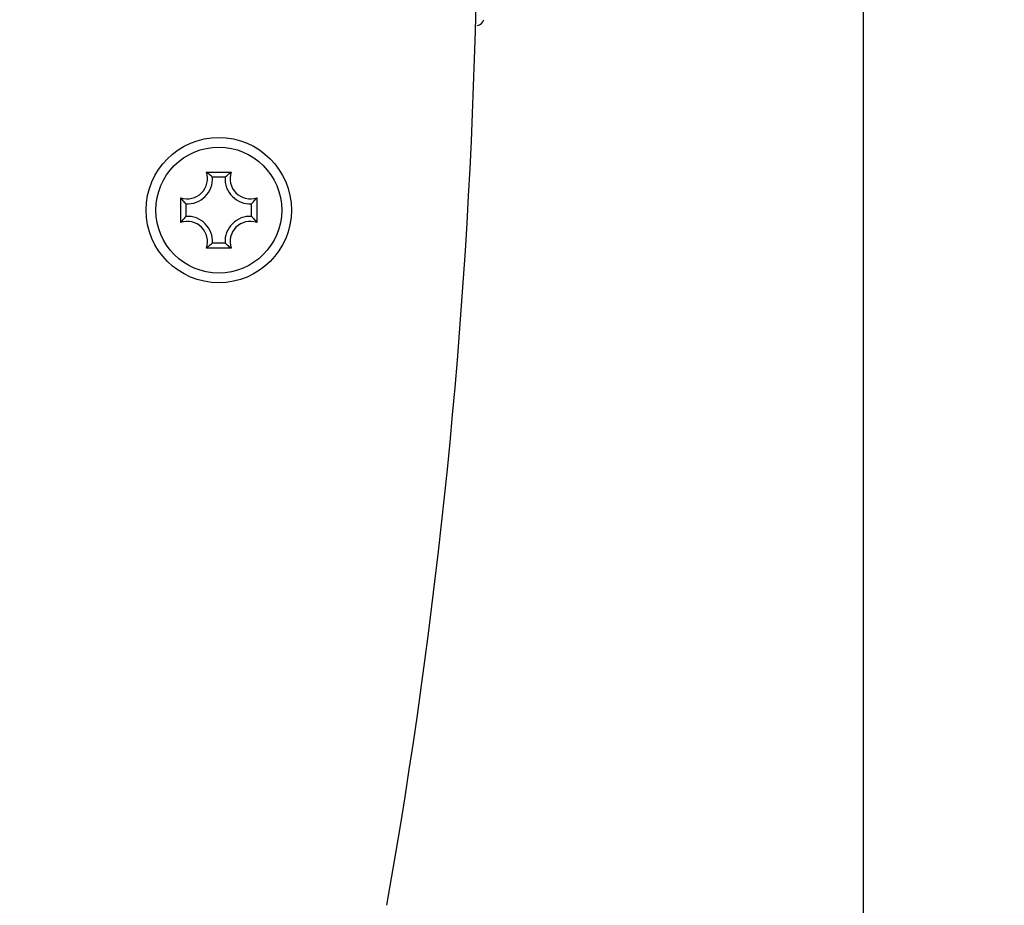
# Model space of a CAD drawing. Header units: millimetres. Extents: x 0 to 420, y 0 to 297.
# Tile 94 of 104: x 362 to 372, y 215 to 224. Entities that reach past the tile are written whole.
import ezdxf

# ---------------------------------------------------------------- set-up
doc = ezdxf.new("R2010")
doc.units = ezdxf.units.MM
doc.header["$LTSCALE"] = 23.1
doc.layers.get('0').update_dxf_attribs({"linetype": 'CONTINUOUS'})
doc.layers.add('DIM_PILOTEES', color=7, linetype='CONTINUOUS')
doc.styles.get("Standard").update_dxf_attribs({"font": 'txt', "width": 0.7})
doc.dimstyles.new('DIMSTYLE_1', dxfattribs={"dimtxt": 2.5, "dimasz": 3.5, "dimexe": 2, "dimexo": 0, "dimtad": 1, "dimdec": 0, "dimlfac": 4, "dimdsep": 46, "dimtxsty": 'STANDARD', "dimblk": '_FILLED', "dimblk1": '_FILLED', "dimblk2": '_FILLED', "dimcen": 0.09, "dimazin": 2, "dimtp": 0.5, "dimtm": 0.5, "dimtfac": 1, "dimtdec": 0, "dimtofl": 0, "dimtmove": 0, "dimatfit": 3, "dimldrblk": '_FILLED', "dimfxl": 1, "dimtolj": 1, "dimarcsym": 0})
doc.dimstyles.new('DIMSTYLE_5', dxfattribs={"dimtxt": 2.5, "dimasz": 3.5, "dimexe": 2, "dimexo": 0, "dimgap": 2.5, "dimtad": 1, "dimlfac": 4, "dimdsep": 46, "dimtxsty": 'STANDARD', "dimblk": '_FILLED', "dimblk1": '_FILLED', "dimblk2": '_FILLED', "dimcen": 0.09, "dimazin": 2, "dimtp": 0.5, "dimtm": 0.5, "dimtfac": 1, "dimtofl": 0, "dimtmove": 0, "dimatfit": 3, "dimldrblk": '_FILLED', "dimfxl": 1, "dimtolj": 1, "dimarcsym": 0})

# ---------------------------------------------------------------- blocks, each defined once
blk = doc.blocks.new('_FILLED')
at = {"color": 0, "linetype": 'BYBLOCK'}
blk.add_solid([(0, 0), (-1, 0.1429), (-1, -0.1429)], dxfattribs=at)
blk = doc.blocks.new('*D5')
at = {"layer": 'DIM_PILOTEES', "color": 2, "linetype": 'CONTINUOUS'}
for p, q in [((370.369, 250.876), (370.369, 152.328)), ((334.079, 188.243), (334.079, 152.328)), ((334.079, 154.328), (352.224, 154.328)), ((370.369, 154.328), (352.224, 154.328))]:
    blk.add_line(p, q, dxfattribs=at)
at = {"layer": 'DIM_PILOTEES', "color": 2, "linetype": 'CONTINUOUS', "xscale": 3.5, "yscale": 3.5, "zscale": 3.5, "rotation": 180}
blk.add_blockref('_FILLED', (334.079, 154.328), dxfattribs=at)
at = {"layer": 'DIM_PILOTEES', "color": 2, "linetype": 'CONTINUOUS', "xscale": 3.5, "yscale": 3.5, "zscale": 3.5}
blk.add_blockref('_FILLED', (370.369, 154.328), dxfattribs=at)
at = {"layer": 'DIM_PILOTEES', "color": 2, "linetype": 'CONTINUOUS', "insert": (352.835, 157.453), "char_height": 2.5, "width": 7.76786, "attachment_point": 2, "line_spacing_factor": 0.9}
blk.add_mtext('{\\ftxt;\\W0.0001;\\H0.0001;\\~}{\\ftxt;\\W2.0714285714;\\H2.5; }{\\ftxt;\\W0.0001;\\H0.0001;\\~}', dxfattribs=at)
blk = doc.blocks.new('*D8')
at = {"layer": 'DIM_PILOTEES', "color": 2, "linetype": 'CONTINUOUS'}
for p, q in [((309.135, 219.281), (296.688, 217.643)), ((396.54, 219.279), (408.97, 217.643))]:
    blk.add_line(p, q, dxfattribs=at)
for start, end in [(90, 187.5), (-7.5, 90)]:
    blk.add_arc((352.829, 225.034), 54.625, start, end, dxfattribs=at)
for points in [[(297.828, 221.337), (298.671, 217.904), (298.823, 221.436)], [(406.835, 221.436), (406.987, 217.904), (407.83, 221.337)]]:
    blk.add_solid(points, dxfattribs=at)
at = {"layer": 'DIM_PILOTEES', "color": 2, "linetype": 'CONTINUOUS', "insert": (354.282, 284.641), "char_height": 2.5, "width": 23.75, "attachment_point": 2, "rotation": 358.6035, "line_spacing_factor": 0.9}
blk.add_mtext('{\\ftxt;\\W0.0001;\\H0.0001;\\~}{\\ftxt;\\W3.5952380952;\\H2.5; }{\\ftxt;\\W0.0001;\\H0.0001;\\~}{\\ftxt;\\W0.0001;\\H0.0001;\\~}{\\ftxt;\\W2.0714285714;\\H2.5; }{\\ftxt;\\W0.0001;\\H0.0001;\\~}{\\ftxt;\\W0.0001;\\H0.0001;\\~}{\\ftxt;\\W0.6666666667;\\H2.5; }{\\ftxt;\\W0.0001;\\H0.0001;\\~}', dxfattribs=at)

msp = doc.modelspace()

# ---------------------------------------------------------------- linework, layer by layer
at = {"color": 7, "linetype": 'CONTINUOUS'}
for p, q in [((363.585, 222.4332), (363.8405, 222.4332)), ((363.7772, 222.3804), (363.6483, 222.3804)), ((363.321, 221.9136), (363.321, 222.1691)), ((364.1045, 222.1691), (364.1045, 221.9136)), ((363.3737, 222.1058), (363.3737, 221.977)), ((364.0518, 221.977), (364.0518, 222.1058)), ((363.33, 221.9259), (363.329, 221.9246)), ((363.33, 221.9258), (363.329, 221.9246)), ((363.8405, 221.6496), (363.585, 221.6496)), ((363.5972, 221.6587), (363.5959, 221.6577)), ((363.5972, 221.6587), (363.5959, 221.6577)), ((363.6483, 221.7023), (363.7772, 221.7023))]:
    msp.add_line(p, q, dxfattribs=at)
for centre, radius in [((352.8293, 225.0337), 33.7052), ((363.7127, 222.0414), 0.65)]:
    msp.add_circle(centre, radius, dxfattribs=at)
at = {"color": 3, "linetype": 'CONTINUOUS'}
msp.add_circle((363.7127, 222.0414), 0.75, dxfattribs=at)
msp.add_arc((305.1352, 225.5256), 61.25, 349.973419, 6.962054, dxfattribs=at)
at = {"color": 7, "linetype": 'CONTINUOUS'}
for centre, radius, start, end in [((366.3765, 224.0235), 0.075, 275, 347.96061), ((363.3877, 222.3664), 0.2082, 251.30248, 18.69752), ((363.3877, 222.3664), 0.2609, 266.91266, 3.08734), ((363.2757, 222.0021), 0.5305, 52.69901, 54.3401), ((364.0377, 222.3664), 0.2609, 176.91266, 273.08734), ((364.1497, 222.0021), 0.5305, 125.6599, 127.30093), ((364.0377, 222.3664), 0.2082, 161.30248, 288.69752), ((363.752, 222.4784), 0.5305, 215.6599, 217.30107), ((363.6735, 222.4784), 0.5305, 322.69891, 324.3401), ((363.3877, 221.7164), 0.2609, 356.91266, 93.08734), ((364.0377, 221.7164), 0.2609, 86.91266, 183.08734), ((363.7507, 221.6053), 0.5289, 142.8704, 144.34214), ((363.3877, 221.7164), 0.2082, 341.30248, 108.69752), ((364.0377, 221.7164), 0.2082, 71.30248, 198.69752), ((363.6735, 221.6044), 0.5305, 35.6599, 37.30107), ((363.2767, 222.0793), 0.5289, 305.65786, 307.1296), ((364.1497, 222.0807), 0.5305, 232.69901, 234.3401)]:
    msp.add_arc(centre, radius, start, end, dxfattribs=at)
for points, knots in [([(363.6483, 222.3804), (363.6444, 222.3841), (363.628, 222.3994), (363.6108, 222.4138), (363.5972, 222.4241)], [0, 0, 0, 0, 0.2394543, 1, 1, 1, 1]), ([(363.7772, 222.3804), (363.7811, 222.3841), (363.7975, 222.3994), (363.8147, 222.4138), (363.8283, 222.4241)], [0, 0, 0, 0, 0.2394542, 1, 1, 1, 1]), ([(363.3737, 222.1058), (363.37, 222.1097), (363.3548, 222.1262), (363.3403, 222.1434), (363.33, 222.1569)], [0, 0, 0, 0, 0.2394545, 1, 1, 1, 1]), ([(364.0518, 222.1058), (364.0555, 222.1097), (364.0707, 222.1262), (364.0851, 222.1434), (364.0955, 222.1569)], [0, 0, 0, 0, 0.2394545, 1, 1, 1, 1]), ([(363.3737, 221.977), (363.37, 221.9731), (363.3548, 221.9566), (363.3403, 221.9394), (363.33, 221.9259)], [0, 0, 0, 0, 0.2394545, 1, 1, 1, 1]), ([(364.0518, 221.977), (364.0555, 221.9731), (364.0707, 221.9566), (364.0851, 221.9394), (364.0955, 221.9259)], [0, 0, 0, 0, 0.2394545, 1, 1, 1, 1]), ([(363.6483, 221.7023), (363.6444, 221.6986), (363.628, 221.6834), (363.6108, 221.669), (363.5972, 221.6587)], [0, 0, 0, 0, 0.2394542, 1, 1, 1, 1]), ([(363.7772, 221.7023), (363.7811, 221.6986), (363.7975, 221.6834), (363.8147, 221.669), (363.8283, 221.6587)], [0, 0, 0, 0, 0.2394543, 1, 1, 1, 1])]:
    msp.add_open_spline(points, degree=3, knots=knots, dxfattribs=at)

# ---------------------------------------------------------------- dimensions: what is measured, and where the dimension line sits
at = {"layer": 'DIM_PILOTEES', "color": 2, "linetype": 'CONTINUOUS'}
dim = msp.add_angular_dim_3p(base=(352.8293, 279.6591), center=(352.8293, 225.0337), p1=(396.5402, 219.2791), p2=(309.135, 219.2813), text='{\\ftxt;\\W0.0001;\\H0.0001;\\~}{\\ftxt;\\W3.5952380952;\\H2.5; }{\\ftxt;\\W0.0001;\\H0.0001;\\~}{\\ftxt;\\W0.0001;\\H0.0001;\\~}{\\ftxt;\\W2.0714285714;\\H2.5; }{\\ftxt;\\W0.0001;\\H0.0001;\\~}{\\ftxt;\\W0.0001;\\H0.0001;\\~}{\\ftxt;\\W0.6666666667;\\H2.5; }{\\ftxt;\\W0.0001;\\H0.0001;\\~}', dimstyle='DIMSTYLE_5', dxfattribs=at)
dim.commit()
dim.dimension.update_dxf_attribs({"geometry": '*D8', "text_midpoint": (360.0919, 279.1741), "dimtype": 165})
dim = msp.add_linear_dim(base=(370.3691, 154.328), p1=(334.0786, 188.2428), p2=(370.3691, 250.8761), text='{\\ftxt;\\W0.0001;\\H0.0001;\\~}{\\ftxt;\\W2.0714285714;\\H2.5; }{\\ftxt;\\W0.0001;\\H0.0001;\\~}', dimstyle='DIMSTYLE_1', dxfattribs=at)
dim.commit()
dim.dimension.update_dxf_attribs({"geometry": '*D5', "text_midpoint": (352.4774, 154.328), "dimtype": 160})

doc.saveas('drawing.dxf')
